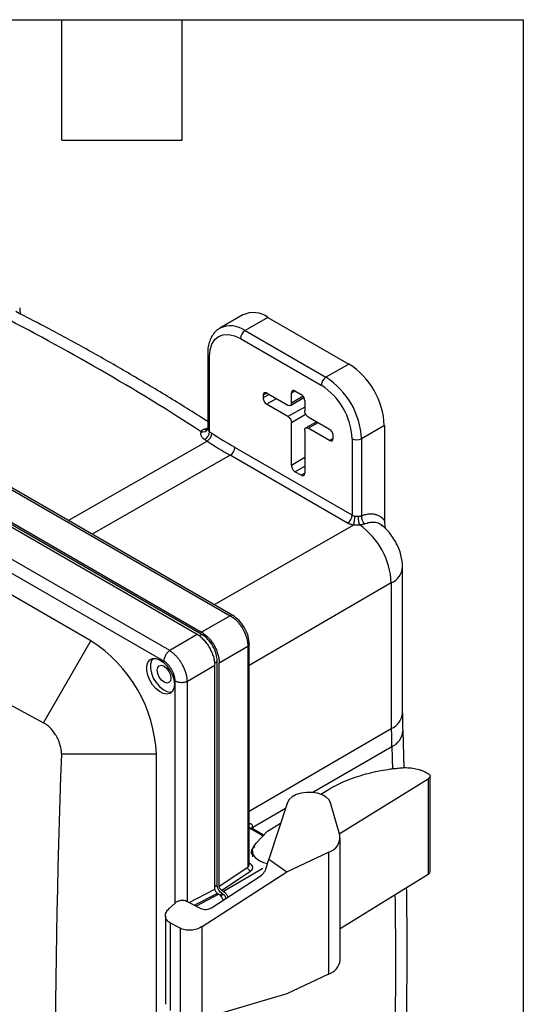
# Model space of a CAD drawing. Header units: inches. Extents: x 1 to 43, y 1 to 33.
# Tile 20 of 20: x 38 to 43, y 23.2 to 33. Entities that reach past the tile are written whole.
import ezdxf

# ---------------------------------------------------------------- set-up
doc = ezdxf.new("R2010")
doc.units = ezdxf.units.IN
doc.header["$LTSCALE"] = 4
doc.header["$MEASUREMENT"] = 0
doc.layers.add('TEXT', color=140, linetype='Continuous', lineweight=25)

msp = doc.modelspace()

# ---------------------------------------------------------------- linework, layer by layer
for p, q in [((33.8336, 30.6624), (40.0772, 27.058)), ((40.1057, 27.0591), (33.8621, 30.6635)), ((33.4947, 30.5297), (39.7929, 26.8939)), ((39.7503, 26.8693), (33.4525, 30.5049)), ((39.7964, 26.8697), (33.4912, 30.5096)), ((39.4751, 26.7104), (33.2216, 30.3205)), ((39.417, 26.6037), (33.1635, 30.2138)), ((40.2051, 30.0572), (39.9765, 29.9252)), ((40.4551, 30.0325), (40.2265, 29.9005)), ((40.4551, 30.0325), (41.2612, 29.5671)), ((40.2265, 29.9005), (41.0326, 29.4351)), ((40.1805, 29.8209), (40.9867, 29.3555)), ((39.8539, 29.6698), (39.8539, 28.9183)), ((38.6905, 26.8077), (33.89, 29.579)), ((39.873, 28.8919), (39.873, 29.6433)), ((41.2612, 29.5671), (41.0326, 29.4351)), ((40.4061, 29.2587), (40.4407, 29.2793)), ((40.4665, 29.2646), (40.4061, 29.2285)), ((40.4061, 29.2587), (40.4061, 29.2285)), ((40.4415, 29.2791), (40.6536, 29.1566)), ((40.689, 29.2791), (40.7236, 29.2998)), ((40.689, 29.177), (40.689, 29.2791)), ((40.7243, 29.2995), (40.7858, 29.264)), ((40.4415, 29.1673), (40.54, 29.2222)), ((40.6536, 29.0448), (40.4415, 29.1673)), ((40.6789, 29.1543), (40.8117, 29.2348)), ((40.8047, 29.2462), (40.689, 29.177)), ((40.8212, 29.2028), (40.8212, 29.1007)), ((40.8212, 29.1381), (40.6536, 29.0448)), ((40.689, 28.9836), (40.8305, 29.0682)), ((40.689, 28.5549), (40.689, 28.9836)), ((40.9414, 28.9905), (40.8318, 28.9304)), ((40.8565, 29.0395), (41.0686, 28.917)), ((40.8565, 28.9277), (40.9551, 28.9826)), ((40.9349, 28.9943), (40.9349, 28.9869)), ((39.8176, 28.919), (39.8553, 28.9302)), ((39.8523, 28.916), (39.8516, 28.9139)), ((39.8545, 28.918), (39.8524, 28.9161)), ((39.8539, 28.9229), (39.855, 28.918)), ((39.873, 28.8919), (39.8967, 28.8764)), ((40.8212, 28.9073), (40.8212, 28.4786)), ((41.0686, 28.8052), (40.8565, 28.9277)), ((41.6148, 28.9547), (41.3862, 28.8228)), ((41.6148, 28.9547), (41.6148, 28.0074)), ((38.4644, 28.0066), (39.8475, 28.7985)), ((41.1039, 28.8249), (41.0686, 28.8052)), ((41.104, 28.8257), (41.104, 28.8558)), ((41.2942, 28.8228), (41.2942, 28.0611)), ((41.3862, 28.8228), (41.3862, 28.0537)), ((41.2942, 28.0611), (40.1242, 28.7365)), ((40.078, 28.6568), (38.7021, 27.8694)), ((41.2481, 27.9814), (40.078, 28.6568)), ((40.8212, 28.6339), (40.689, 28.5549)), ((40.7243, 28.4937), (40.8212, 28.5476)), ((40.7858, 28.4582), (40.7243, 28.4937)), ((40.821, 28.4778), (40.7858, 28.4582)), ((41.3064, 27.9619), (39.9181, 27.1674)), ((41.5827, 27.965), (41.5952, 27.9544)), ((41.7975, 26.0911), (41.7975, 27.5434)), ((41.6845, 27.3849), (40.2685, 26.5603)), ((41.6845, 27.3849), (41.6845, 25.9326)), ((40.0772, 27.058), (39.7929, 26.8939)), ((38.2182, 25.9895), (38.6905, 26.8077)), ((39.7503, 26.8693), (39.4751, 26.7104)), ((39.7964, 26.8697), (39.7689, 26.855)), ((39.969, 26.5889), (40.2533, 26.753)), ((40.2533, 26.753), (40.2533, 24.5523)), ((40.2685, 24.575), (40.2685, 26.7771)), ((39.9237, 26.5878), (39.9498, 26.604)), ((39.9498, 24.3699), (39.9498, 26.604)), ((39.6512, 26.4054), (39.9264, 26.5643)), ((39.9264, 24.3328), (39.9264, 26.5643)), ((39.969, 24.363), (39.969, 26.5889)), ((39.5297, 24.1934), (39.5297, 26.4085)), ((39.6512, 24.2085), (39.6512, 26.4054)), ((40.2685, 25.108), (41.6845, 25.9326)), ((41.8134, 25.5416), (41.8009, 25.9108)), ((41.6879, 25.7519), (40.9035, 25.2953)), ((41.6879, 25.7519), (41.6957, 25.5286)), ((39.3432, 25.6772), (38.3967, 25.6772)), ((39.3432, 18.5007), (39.3432, 25.6772)), ((41.1662, 24.8845), (42.0528, 25.4326)), ((42.0296, 25.4965), (42.0496, 25.4856)), ((42.0528, 25.4326), (42.0528, 24.4791)), ((42.0703, 24.5047), (42.0703, 25.4582)), ((40.9809, 25.2778), (41.0493, 25.3198)), ((40.6294, 25.1358), (40.3032, 24.9458)), ((40.6488, 25.1947), (40.4635, 24.6314)), ((41.1705, 24.8693), (41.0796, 25.1914)), ((40.2843, 24.9348), (40.2685, 24.926)), ((40.2843, 24.9348), (40.4071, 24.864)), ((40.412, 24.8692), (40.2962, 24.9361)), ((40.4497, 24.9089), (40.5811, 24.9887)), ((40.3363, 24.7893), (40.4497, 24.9089)), ((41.1746, 23.6252), (41.1746, 24.8403)), ((40.3002, 24.7147), (40.3002, 24.6531)), ((40.6434, 24.5043), (41.0598, 24.7006)), ((41.0598, 24.7006), (41.0598, 23.4855)), ((39.969, 24.363), (40.2533, 24.5523)), ((40.2738, 24.5871), (40.2685, 24.5902)), ((40.4385, 24.5414), (40.4635, 24.6314)), ((40.4635, 24.6314), (40.6434, 24.5043)), ((39.7978, 23.9581), (40.6434, 24.5043)), ((39.8916, 24.147), (40.3679, 24.4548)), ((39.9938, 24.3201), (40.2797, 24.5105)), ((40.4044, 24.5368), (40.0114, 24.3099)), ((42.0528, 24.4791), (41.1746, 23.9362)), ((39.9498, 24.3699), (39.9264, 24.3554)), ((39.6697, 24.1989), (39.9264, 24.3328)), ((39.9511, 24.2899), (39.7232, 24.1711)), ((39.9652, 24.2818), (39.738, 24.1634)), ((39.9511, 24.2899), (39.9652, 24.2818)), ((39.9738, 24.2752), (39.9973, 24.2878)), ((40.0114, 24.2797), (39.9844, 24.2652)), ((39.9938, 24.3201), (40.0114, 24.3099)), ((39.9973, 24.2878), (40.0114, 24.2797)), ((39.4703, 24.1389), (39.5333, 24.1967)), ((39.6427, 24.2129), (39.7862, 24.1384)), ((40.0078, 24.2228), (40.0347, 24.2395)), ((40.0347, 24.2395), (40.0347, 24.2395)), ((39.4333, 24.0662), (39.4333, 23.1837)), ((39.5783, 23.9415), (39.4831, 23.993)), ((39.4831, 23.1208), (39.4831, 23.993)), ((39.7978, 23.0376), (39.7978, 23.9581)), ((39.5783, 23.9415), (39.5783, 23.0652)), ((41.0598, 23.4855), (40.6434, 23.2891)), ((40.6434, 23.2891), (39.7978, 23.0376))]:
    msp.add_line(p, q)
at = {"flags": 128}
for points in [[(39.873, 29.6433), (39.8789, 29.7091), (39.8964, 29.7657), (39.9248, 29.8107), (39.963, 29.8424), (40.0097, 29.8597), (40.0628, 29.8618), (40.1205, 29.8487), (40.1805, 29.8209)], [(39.5217, 26.3748), (39.5166, 26.3348), (39.5017, 26.3036), (39.478, 26.2837), (39.4473, 26.2764), (39.4119, 26.2823), (39.3744, 26.301), (39.3377, 26.331), (39.3043, 26.3702), (39.2769, 26.4156), (39.2574, 26.464), (39.2472, 26.5116), (39.2472, 26.5549), (39.2574, 26.5908), (39.2769, 26.6166), (39.3043, 26.6304), (39.3377, 26.6311), (39.3744, 26.6187), (39.4119, 26.5941), (39.4473, 26.5591), (39.478, 26.5164), (39.5017, 26.4691), (39.5166, 26.4207), (39.5217, 26.3748)], [(39.3057, 26.6307), (39.2927, 26.6112), (39.2826, 26.5753), (39.2826, 26.532), (39.2927, 26.4844), (39.3122, 26.4361), (39.3397, 26.3906), (39.373, 26.3514), (39.4098, 26.3214), (39.4473, 26.3027), (39.4826, 26.2968), (39.4974, 26.2985)], [(39.3503, 26.5146), (39.3555, 26.542), (39.3705, 26.5592), (39.3928, 26.5636), (39.4192, 26.5544), (39.4456, 26.5331), (39.468, 26.5029), (39.4829, 26.4685), (39.4881, 26.435), (39.4829, 26.4076), (39.468, 26.3904), (39.4456, 26.386), (39.4192, 26.3952), (39.3928, 26.4165), (39.3705, 26.4466), (39.3555, 26.4811), (39.3503, 26.5146)], [(41.0796, 25.1914), (41.0639, 25.2221), (41.0353, 25.2495), (40.9957, 25.2718), (40.9477, 25.2877), (40.8943, 25.2962), (40.8389, 25.2966), (40.7851, 25.289), (40.7363, 25.2738), (40.6958, 25.252), (40.666, 25.2251), (40.6488, 25.1947)], [(40.3032, 24.9458), (40.3034, 24.9399), (40.3036, 24.9339), (40.3037, 24.9318)]]:
    msp.add_lwpolyline(points, dxfattribs=at)
for centre, radius, start, end in [((27.2311, 9.5013), 23.1027, 57.06852, 62.93685), ((40.3087, 29.8284), 0.2512, 54.34105, 114.34849), ((40.0805, 29.6975), 0.25, 54.26798, 115.20571), ((40.2803, 29.8163), 0.0999, 122.60548, 177.39452), ((39.8865, 29.673), 0.0327, 185.71026, 245.62399), ((40.8504, 28.9217), 0.7651, 2.4764, 57.5236), ((41.0864, 29.351), 0.0999, 122.60548, 177.39452), ((40.6264, 28.7924), 0.6685, 2.60548, 57.39452), ((40.6218, 28.7897), 0.7651, 2.4764, 57.5236), ((39.8058, 28.9433), 0.0536, 253.46595, 334.02147), ((39.7678, 28.9037), 0.1059, 302.00725, 353.57673), ((39.7914, 28.8884), 0.106, 301.99803, 353.49278), ((42.5722, 32.9729), 4.8928, 236.84992, 239.97769), ((25.9808, 7.548), 25.3746, 56.87409, 56.93787), ((42.5582, 32.9488), 4.9571, 236.84992, 239.97769), ((41.3402, 28.9115), 0.0999, 242.60967, 297.39033), ((83.8499, 110.578), 96.1118, 238.350252, 241.655124), ((40.0245, 28.7411), 0.0998, 302.4488, 357.40686), ((41.1945, 28.0656), 0.0998, 302.4488, 357.40686), ((41.0744, 28.0524), 0.249, 338.68932, 359.75637), ((41.4766, 28.0452), 0.0908, 174.67421, 231.45247), ((40.9289, 27.348), 0.7565, 2.80002, 54.33324), ((41.6031, 27.5625), 0.1953, 294.62351, 354.41927), ((37.9262, 25.6128), 1.4185, 2.60548, 57.39452), ((41.6031, 26.1102), 0.1954, 294.62613, 354.38906), ((46.5667, 25.9336), 4.8822, 180.01145, 182.13242), ((41.6142, 25.9239), 0.1871, 293.17522, 355.94462), ((134.953, 22.0889), 96.623, 177.871717, 182.128283), ((40.3129, 24.927), 0.0213, 117.39839, 151.93671), ((45.3262, 25.1319), 5.0265, 182.0629, 182.12123), ((41.0177, 24.8489), 0.1541, 285.83101, 7.61446), ((-14.4358, 23.574), 56.1646, 358.26, 0.71627), ((41.0109, 23.6426), 0.1646, 287.28537, 353.90066)]:
    msp.add_arc(centre, radius, start, end)
for points, knots in [([(39.8539, 28.9939), (39.835, 29.006), (39.6852, 29.102), (39.4043, 29.2752), (39.011, 29.5091), (38.6175, 29.7322), (38.2608, 29.9259), (38.0354, 30.0417), (37.9412, 30.0902)], [0, 0, 0, 0, 0.029789, 0.235356, 0.440942, 0.646541, 0.852151, 1, 1, 1, 1]), ([(37.9802, 30.1273), (37.9807, 30.113), (37.9814, 30.0933), (37.9855, 30.0723), (37.9867, 30.0666)], [0, 0, 0, 0, 0.729166, 1, 1, 1, 1]), ([(39.9741, 29.9221), (39.9683, 29.919), (39.9473, 29.908), (39.9183, 29.8782), (39.8886, 29.8347), (39.8679, 29.7827), (39.8559, 29.7274), (39.8545, 29.6879), (39.8539, 29.6698)], [0, 0, 0, 0, 0.07218, 0.257606, 0.443385, 0.634092, 0.831684, 1, 1, 1, 1]), ([(40.689, 29.177), (40.689, 29.1717), (40.6881, 29.1669), (40.6845, 29.159), (40.6819, 29.156), (40.6754, 29.1522), (40.6714, 29.1515), (40.6629, 29.1523), (40.6583, 29.1539), (40.6536, 29.1566)], [0, 0, 0, 0, 0.25, 0.25, 0.5, 0.5, 0.75, 0.75, 1, 1, 1, 1]), ([(40.8565, 29.0395), (40.8519, 29.0422), (40.8473, 29.0459), (40.8387, 29.0549), (40.8348, 29.0602), (40.8282, 29.0715), (40.8256, 29.0776), (40.8221, 29.0895), (40.8212, 29.0954), (40.8212, 29.1007)], [0, 0, 0, 0, 0.25, 0.25, 0.5, 0.5, 0.75, 0.75, 1, 1, 1, 1]), ([(40.6536, 29.0448), (40.6583, 29.0422), (40.6629, 29.0384), (40.6714, 29.0294), (40.6754, 29.0241), (40.6819, 29.0128), (40.6845, 29.0067), (40.6881, 28.9948), (40.689, 28.9889), (40.689, 28.9836)], [0, 0, 0, 0, 0.25, 0.25, 0.5, 0.5, 0.75, 0.75, 1, 1, 1, 1]), ([(39.8239, 28.814), (39.8223, 28.815), (39.8192, 28.8171), (39.8148, 28.8204), (39.8107, 28.8239), (39.8068, 28.8274), (39.8017, 28.8327), (39.7959, 28.8401), (39.7905, 28.8496), (39.787, 28.8596), (39.7858, 28.8689), (39.7861, 28.8773), (39.7876, 28.8847), (39.7895, 28.8895), (39.7905, 28.8919)], [0, 0, 0, 0, 0.049541, 0.099043, 0.148642, 0.19847, 0.248661, 0.365787, 0.483925, 0.60615, 0.72903, 0.819147, 0.909195, 1, 1, 1, 1]), ([(39.7905, 28.8919), (39.7909, 28.893), (39.7917, 28.8952), (39.7932, 28.8984), (39.795, 28.9014), (39.7971, 28.9043), (39.8002, 28.9078), (39.8045, 28.9117), (39.8105, 28.9158), (39.8152, 28.9179), (39.8176, 28.919)], [0, 0, 0, 0, 0.096018, 0.19103, 0.285318, 0.379168, 0.472873, 0.649142, 0.824156, 1, 1, 1, 1]), ([(39.8514, 28.9138), (39.8493, 28.913), (39.8444, 28.9111), (39.833, 28.9112), (39.8237, 28.9159), (39.8176, 28.919)], [0, 0, 0, 0, 0.2087741, 0.4864267, 1, 1, 1, 1]), ([(39.855, 28.918), (39.8553, 28.9158), (39.8561, 28.9104), (39.862, 28.9012), (39.869, 28.8952), (39.873, 28.8919)], [0, 0, 0, 0, 0.239925, 0.576923, 1, 1, 1, 1]), ([(40.8212, 28.9073), (40.8212, 28.9126), (40.8221, 28.9174), (40.8256, 28.9253), (40.8282, 28.9283), (40.8348, 28.9321), (40.8387, 28.9328), (40.8473, 28.932), (40.8519, 28.9304), (40.8565, 28.9277)], [0, 0, 0, 0, 0.25, 0.25, 0.5, 0.5, 0.75, 0.75, 1, 1, 1, 1]), ([(41.3064, 27.9619), (41.301, 27.9627), (41.2933, 27.9642), (41.2846, 27.9665), (41.2809, 27.9675), (41.2785, 27.9683), (41.2774, 27.9686), (41.2658, 27.9724), (41.2565, 27.9765), (41.2481, 27.9814)], [0, 0, 0, 0, 0.25, 0.375, 0.4375, 0.4375, 0.5, 0.5, 1, 1, 1, 1]), ([(41.3234, 28.0513), (41.3249, 28.0511), (41.3283, 28.0505), (41.334, 28.0498), (41.3409, 28.0493), (41.3488, 28.049), (41.3543, 28.0493), (41.3572, 28.0495)], [0, 0, 0, 0, 0.1371241, 0.3056342, 0.5055979, 0.7370483, 1, 1, 1, 1]), ([(41.37, 27.9626), (41.3681, 27.9672), (41.3661, 27.9731), (41.3625, 27.9872), (41.3609, 27.9954), (41.3584, 28.0121), (41.3576, 28.0207), (41.3568, 28.0364), (41.3569, 28.0435), (41.3572, 28.0495)], [0, 0, 0, 0, 0.25, 0.25, 0.5, 0.5, 0.75, 0.75, 1, 1, 1, 1]), ([(41.3572, 28.0495), (41.3587, 28.0496), (41.3617, 28.0498), (41.3662, 28.0503), (41.3705, 28.0508), (41.3747, 28.0515), (41.3788, 28.0521), (41.3826, 28.0529), (41.385, 28.0534), (41.3862, 28.0537)], [0, 0, 0, 0, 0.1376982, 0.2769222, 0.4177927, 0.5604258, 0.7049336, 0.8514239, 1, 1, 1, 1]), ([(41.3862, 28.0537), (41.4015, 28.0599), (41.4241, 28.0671), (41.4497, 28.0717), (41.4622, 28.0731), (41.4685, 28.0736), (41.4716, 28.0738), (41.4731, 28.0738), (41.4738, 28.0739), (41.4742, 28.0739), (41.4745, 28.0739), (41.4862, 28.0743), (41.503, 28.0735), (41.5215, 28.0699), (41.5305, 28.0675), (41.535, 28.0661), (41.5372, 28.0654), (41.5381, 28.0651), (41.5388, 28.0648), (41.5391, 28.0647), (41.5476, 28.0617), (41.5594, 28.0564), (41.5722, 28.0486), (41.5784, 28.0442), (41.5814, 28.0419), (41.5829, 28.0407), (41.5836, 28.0402), (41.584, 28.0399), (41.5843, 28.0397), (41.5957, 28.0305), (41.6058, 28.0198), (41.6148, 28.0074)], [0, 0, 0, 0, 0.125, 0.1875, 0.21875, 0.234375, 0.242187, 0.246094, 0.248047, 0.248047, 0.25, 0.25, 0.375, 0.4375, 0.46875, 0.484375, 0.492188, 0.496094, 0.496094, 0.5, 0.5, 0.625, 0.6875, 0.71875, 0.734375, 0.742188, 0.746094, 0.746094, 0.75, 0.75, 1, 1, 1, 1]), ([(41.42, 27.9742), (41.4358, 27.9797), (41.4662, 27.9902), (41.5183, 27.9931), (41.559, 27.9864), (41.5789, 27.9684), (41.5827, 27.965)], [0, 0, 0, 0, 0.254888, 0.490583, 0.903339, 1, 1, 1, 1]), ([(41.6148, 28.0074), (41.6158, 27.9861), (41.617, 27.96), (41.6234, 27.932), (41.6246, 27.9268)], [0, 0, 0, 0, 0.813997, 1, 1, 1, 1]), ([(41.37, 27.9626), (41.368, 27.9623), (41.3639, 27.9617), (41.3578, 27.961), (41.3517, 27.9605), (41.3455, 27.9602), (41.3377, 27.96), (41.3282, 27.9601), (41.3172, 27.9607), (41.31, 27.9615), (41.3064, 27.9619)], [0, 0, 0, 0, 0.098725, 0.196457, 0.293417, 0.389829, 0.485923, 0.659045, 0.8299, 1, 1, 1, 1]), ([(41.42, 27.9742), (41.4186, 27.9737), (41.416, 27.9727), (41.4117, 27.9712), (41.4073, 27.9698), (41.4027, 27.9685), (41.3967, 27.967), (41.3891, 27.9653), (41.3797, 27.9637), (41.3732, 27.9629), (41.37, 27.9626)], [0, 0, 0, 0, 0.096636, 0.192732, 0.288524, 0.384249, 0.480146, 0.654183, 0.82698, 1, 1, 1, 1]), ([(41.7975, 27.5434), (41.7943, 27.5824), (41.7895, 27.642), (41.7599, 27.7274), (41.7297, 27.792), (41.6921, 27.8522), (41.6439, 27.9152), (41.605, 27.9462), (41.5822, 27.9644)], [0, 0, 0, 0, 0.257946, 0.394921, 0.533897, 0.672272, 0.807485, 1, 1, 1, 1]), ([(40.1055, 27.0587), (40.1017, 27.0604), (40.0936, 27.0641), (40.0829, 27.0601), (40.0772, 27.058)], [0, 0, 0, 0, 0.467906, 1, 1, 1, 1]), ([(40.0772, 27.058), (40.0797, 27.0566), (40.0846, 27.0538), (40.092, 27.0492), (40.0993, 27.0443), (40.1065, 27.0391), (40.1136, 27.0336), (40.1206, 27.0279), (40.1275, 27.0219), (40.1343, 27.0157), (40.141, 27.0092), (40.1475, 27.0026), (40.1538, 26.9957), (40.1601, 26.9887), (40.1661, 26.9815), (40.172, 26.9741), (40.1777, 26.9666), (40.1832, 26.959), (40.1885, 26.9513), (40.1937, 26.9434), (40.1986, 26.9355), (40.2046, 26.9253), (40.2116, 26.9126), (40.2192, 26.8974), (40.2262, 26.8817), (40.2325, 26.8658), (40.238, 26.8497), (40.2428, 26.8334), (40.2468, 26.817), (40.2499, 26.8007), (40.252, 26.7845), (40.2533, 26.7685), (40.2533, 26.7582), (40.2533, 26.753)], [0, 0, 0, 0, 0.026241, 0.052365, 0.078364, 0.104234, 0.129968, 0.155566, 0.181028, 0.206355, 0.231549, 0.25661, 0.281538, 0.306336, 0.331005, 0.355544, 0.379954, 0.404234, 0.428383, 0.4524, 0.476285, 0.500037, 0.543328, 0.587053, 0.631209, 0.675792, 0.720799, 0.766238, 0.812114, 0.858433, 0.905199, 0.9524, 1, 1, 1, 1]), ([(40.2685, 26.7751), (40.2662, 26.8015), (40.2616, 26.8541), (40.2236, 26.9392), (40.1689, 27.0147), (40.1256, 27.045), (40.104, 27.0601)], [0, 0, 0, 0, 0.249959, 0.499997, 0.750037, 1, 1, 1, 1]), ([(39.9264, 26.5643), (39.9264, 26.5763), (39.9255, 26.5893), (39.9214, 26.6168), (39.9183, 26.6314), (39.9097, 26.6614), (39.9043, 26.6768), (39.8911, 26.7076), (39.8835, 26.723), (39.8663, 26.7527), (39.8568, 26.7671), (39.8367, 26.7939), (39.8261, 26.8063), (39.8044, 26.8287), (39.7933, 26.8387), (39.7715, 26.856), (39.7607, 26.8633), (39.7503, 26.8693)], [0, 0, 0, 0, 0.125, 0.125, 0.25, 0.25, 0.375, 0.375, 0.5, 0.5, 0.625, 0.625, 0.75, 0.75, 0.875, 0.875, 1, 1, 1, 1]), ([(39.7929, 26.8939), (39.8033, 26.8879), (39.8141, 26.8806), (39.8359, 26.8633), (39.847, 26.8533), (39.8687, 26.8309), (39.8793, 26.8185), (39.8994, 26.7917), (39.9089, 26.7773), (39.9261, 26.7476), (39.9337, 26.7322), (39.9469, 26.7014), (39.9523, 26.686), (39.9609, 26.656), (39.964, 26.6414), (39.9681, 26.6139), (39.969, 26.6009), (39.969, 26.5889)], [0, 0, 0, 0, 0.125, 0.125, 0.25, 0.25, 0.375, 0.375, 0.5, 0.5, 0.625, 0.625, 0.75, 0.75, 0.875, 0.875, 1, 1, 1, 1]), ([(39.9498, 26.604), (39.9498, 26.6271), (39.9458, 26.6527), (39.9305, 26.7044), (39.9192, 26.7307), (39.8908, 26.7798), (39.8737, 26.8028), (39.8366, 26.8419), (39.8164, 26.8582), (39.7964, 26.8697)], [0, 0, 0, 0, 0.25, 0.25, 0.5, 0.5, 0.75, 0.75, 1, 1, 1, 1]), ([(39.4751, 26.7104), (39.468, 26.7056), (39.4604, 26.699), (39.4461, 26.6828), (39.4393, 26.6732), (39.4282, 26.6527), (39.4238, 26.6419), (39.4183, 26.6215), (39.417, 26.612), (39.417, 26.6037)], [0, 0, 0, 0, 0.25, 0.25, 0.5, 0.5, 0.75, 0.75, 1, 1, 1, 1]), ([(39.6512, 26.4054), (39.6511, 26.4082), (39.6509, 26.4137), (39.6502, 26.4222), (39.6492, 26.4308), (39.648, 26.4394), (39.6465, 26.4482), (39.6448, 26.457), (39.6428, 26.4658), (39.6405, 26.4747), (39.638, 26.4835), (39.6353, 26.4924), (39.6324, 26.5012), (39.6292, 26.51), (39.6258, 26.5188), (39.6223, 26.5275), (39.6185, 26.5361), (39.6146, 26.5446), (39.6105, 26.5531), (39.6062, 26.5614), (39.6018, 26.5696), (39.5959, 26.58), (39.5885, 26.5923), (39.5792, 26.6066), (39.5693, 26.6205), (39.5589, 26.634), (39.548, 26.6471), (39.5366, 26.6596), (39.5249, 26.6714), (39.5128, 26.6825), (39.5004, 26.6928), (39.4878, 26.7023), (39.4794, 26.7077), (39.4751, 26.7104)], [0, 0, 0, 0, 0.026274, 0.0524245, 0.0784463, 0.104335, 0.1300882, 0.1557064, 0.1811903, 0.2065403, 0.2317569, 0.2568404, 0.2817918, 0.3066122, 0.3313026, 0.3558627, 0.3802917, 0.4045888, 0.4287529, 0.4527834, 0.4766798, 0.500442, 0.5436809, 0.58736, 0.6314757, 0.6760226, 0.720997, 0.7664029, 0.8122459, 0.8585286, 0.9052544, 0.9524199, 1, 1, 1, 1]), ([(40.2681, 26.7771), (40.2676, 26.773), (40.2667, 26.7642), (40.258, 26.7569), (40.2533, 26.753)], [0, 0, 0, 0, 0.467975, 1, 1, 1, 1]), ([(39.5297, 26.4085), (39.5297, 26.4171), (39.5286, 26.4304), (39.526, 26.4443), (39.5238, 26.4537), (39.5226, 26.4585), (39.5155, 26.4822), (39.5072, 26.5015), (39.4916, 26.5286), (39.4858, 26.5373), (39.4735, 26.5539), (39.4671, 26.5616), (39.4464, 26.5834), (39.432, 26.595), (39.417, 26.6037)], [0, 0, 0, 0, 0.125, 0.1875, 0.1875, 0.25, 0.25, 0.5, 0.5, 0.625, 0.625, 0.75, 0.75, 1, 1, 1, 1]), ([(39.5297, 26.4085), (39.5369, 26.4043), (39.5458, 26.4006), (39.5663, 26.3952), (39.5778, 26.3936), (39.6011, 26.393), (39.6128, 26.3941), (39.634, 26.3984), (39.6434, 26.4016), (39.6512, 26.4054)], [0, 0, 0, 0, 0.25, 0.25, 0.5, 0.5, 0.75, 0.75, 1, 1, 1, 1]), ([(41.8009, 25.9108), (41.7998, 25.9458), (41.7979, 26.0065), (41.7976, 26.066), (41.7975, 26.0911)], [0, 0, 0, 0, 0.578033, 1, 1, 1, 1]), ([(38.3967, 25.6772), (38.3968, 25.68), (38.3969, 25.6855), (38.3968, 25.6939), (38.3964, 25.7025), (38.3956, 25.7112), (38.3941, 25.7244), (38.3911, 25.7425), (38.3856, 25.7653), (38.3784, 25.7884), (38.3667, 25.819), (38.3528, 25.8471), (38.3332, 25.8797), (38.3164, 25.9032), (38.2974, 25.9257), (38.2824, 25.9414), (38.2668, 25.9558), (38.2526, 25.9673), (38.24, 25.9763), (38.2291, 25.9834), (38.2218, 25.9875), (38.2182, 25.9895)], [0, 0, 0, 0, 0.024945, 0.049888, 0.074867, 0.099924, 0.125099, 0.187438, 0.250416, 0.312436, 0.375019, 0.499947, 0.545954, 0.659307, 0.715912, 0.772594, 0.829365, 0.886402, 0.924202, 0.962028, 1, 1, 1, 1]), ([(41.0493, 25.3198), (41.0613, 25.3272), (41.0735, 25.3345), (41.0985, 25.3487), (41.1113, 25.3556), (41.1503, 25.376), (41.1773, 25.389), (41.2611, 25.4258), (41.3205, 25.4476), (41.4448, 25.4853), (41.5097, 25.501), (41.6098, 25.5198), (41.6436, 25.5253), (41.6949, 25.5322), (41.712, 25.5343), (41.7465, 25.5381), (41.7638, 25.5397), (41.7812, 25.5412)], [0, 0, 0, 0, 0.0625, 0.0625, 0.125, 0.125, 0.25, 0.25, 0.5, 0.5, 0.75, 0.75, 0.875, 0.875, 0.9375, 0.9375, 1, 1, 1, 1]), ([(41.7812, 25.5412), (41.7923, 25.5421), (41.8035, 25.5428), (41.8259, 25.5432), (41.8371, 25.5431), (41.8706, 25.5415), (41.8928, 25.5391), (41.9356, 25.5313), (41.9563, 25.5261), (41.9854, 25.5163), (41.9947, 25.5128), (42.0082, 25.507), (42.0126, 25.505), (42.0213, 25.5008), (42.0254, 25.4986), (42.0296, 25.4965)], [0, 0, 0, 0, 0.125, 0.125, 0.25, 0.25, 0.5, 0.5, 0.75, 0.75, 0.875, 0.875, 0.9375, 0.9375, 1, 1, 1, 1]), ([(42.0496, 25.4856), (42.0526, 25.4839), (42.0556, 25.4821), (42.0605, 25.4781), (42.0627, 25.476), (42.068, 25.4693), (42.0699, 25.4644), (42.0705, 25.4546), (42.0691, 25.4496), (42.0646, 25.4428), (42.0628, 25.4405), (42.0594, 25.4374), (42.0582, 25.4364), (42.0556, 25.4344), (42.0542, 25.4335), (42.0528, 25.4326)], [0, 0, 0, 0, 0.125, 0.125, 0.25, 0.25, 0.5, 0.5, 0.75, 0.75, 0.875, 0.875, 0.9375, 0.9375, 1, 1, 1, 1]), ([(40.303, 24.9509), (40.3023, 24.9566), (40.3008, 24.9683), (40.2932, 24.9777), (40.2848, 24.9818), (40.2773, 24.9825), (40.2717, 24.9821), (40.2686, 24.9808), (40.2685, 24.9807)], [0, 0, 0, 0, 0.263804, 0.543311, 0.689595, 0.839677, 0.993728, 1, 1, 1, 1]), ([(40.2685, 24.951), (40.2707, 24.9478), (40.2753, 24.9409), (40.2812, 24.9369), (40.2843, 24.9348)], [0, 0, 0, 0, 0.475379, 1, 1, 1, 1]), ([(40.2968, 24.9357), (40.2967, 24.9357), (40.2953, 24.9373), (40.2908, 24.9375), (40.2865, 24.9357), (40.2843, 24.9348)], [0, 0, 0, 0, 0.0168821, 0.5156424, 1, 1, 1, 1]), ([(40.303, 24.9509), (40.3001, 24.9493), (40.2975, 24.9472), (40.2938, 24.9424), (40.2928, 24.9397), (40.2928, 24.9371)], [0, 0, 0, 0, 0.5, 0.5, 1, 1, 1, 1]), ([(40.297, 24.9356), (40.2957, 24.9365), (40.2938, 24.9379), (40.2935, 24.9373), (40.2934, 24.9371)], [0, 0, 0, 0, 0.661746, 1, 1, 1, 1]), ([(40.3248, 24.7547), (40.3145, 24.7473), (40.2952, 24.7332), (40.2861, 24.709), (40.2895, 24.69), (40.2936, 24.678), (40.2993, 24.6732), (40.3002, 24.6724)], [0, 0, 0, 0, 0.318225, 0.601488, 0.808063, 0.968316, 1, 1, 1, 1]), ([(40.4505, 24.5848), (40.4329, 24.5891), (40.3869, 24.6005), (40.3333, 24.6374), (40.2993, 24.6868), (40.2975, 24.7413), (40.3233, 24.7733), (40.3363, 24.7893)], [0, 0, 0, 0, 0.135177, 0.352828, 0.569139, 0.784531, 1, 1, 1, 1]), ([(40.2797, 24.5105), (40.2727, 24.5139), (40.2658, 24.5204), (40.256, 24.5359), (40.2532, 24.5448), (40.2533, 24.5523)], [0, 0, 0, 0, 0.5, 0.5, 1, 1, 1, 1]), ([(40.2533, 24.5523), (40.2561, 24.5544), (40.2613, 24.5583), (40.2672, 24.5662), (40.2678, 24.5721), (40.2683, 24.5756)], [0, 0, 0, 0, 0.309506, 0.586537, 1, 1, 1, 1]), ([(40.2797, 24.5105), (40.281, 24.5114), (40.2837, 24.5133), (40.2874, 24.5163), (40.2907, 24.5194), (40.2936, 24.5226), (40.2962, 24.526), (40.2983, 24.5294), (40.3001, 24.5329), (40.3015, 24.5364), (40.3024, 24.5401), (40.303, 24.5437), (40.3031, 24.5474), (40.3029, 24.551), (40.3022, 24.5547), (40.3011, 24.5583), (40.2995, 24.5618), (40.2976, 24.5654), (40.2953, 24.5688), (40.2926, 24.5722), (40.2896, 24.5754), (40.2861, 24.5786), (40.2824, 24.5816), (40.2783, 24.5844), (40.2753, 24.5862), (40.2738, 24.5871)], [0, 0, 0, 0, 0.043444, 0.086888, 0.130336, 0.173794, 0.217259, 0.26073, 0.304202, 0.347676, 0.391154, 0.434636, 0.478121, 0.521606, 0.56509, 0.608576, 0.652066, 0.695556, 0.739045, 0.78253, 0.826012, 0.869497, 0.912988, 0.956488, 1, 1, 1, 1]), ([(40.3679, 24.4548), (40.3857, 24.4664), (40.4015, 24.4802), (40.4257, 24.51), (40.4341, 24.5259), (40.4385, 24.5414)], [0, 0, 0, 0, 0.5, 0.5, 1, 1, 1, 1]), ([(42.0695, 24.5047), (42.0698, 24.5039), (42.0714, 24.499), (42.0659, 24.4895), (42.0572, 24.4826), (42.0528, 24.4791)], [0, 0, 0, 0, 0.078831, 0.539438, 1, 1, 1, 1]), ([(39.9973, 24.2878), (39.9911, 24.2914), (39.9849, 24.2963), (39.9735, 24.3084), (39.9682, 24.3155), (39.9594, 24.3307), (39.9558, 24.3389), (39.9511, 24.3548), (39.9498, 24.3627), (39.9498, 24.3699)], [0, 0, 0, 0, 0.25, 0.25, 0.5, 0.5, 0.75, 0.75, 1, 1, 1, 1]), ([(39.9938, 24.3201), (39.9909, 24.3218), (39.9877, 24.3242), (39.9816, 24.3305), (39.9787, 24.3344), (39.9738, 24.3428), (39.9719, 24.3472), (39.9695, 24.3557), (39.969, 24.3596), (39.969, 24.363)], [0, 0, 0, 0, 0.25, 0.25, 0.5, 0.5, 0.75, 0.75, 1, 1, 1, 1]), ([(41.811, 21.8816), (41.812, 21.9078), (41.8212, 22.166), (41.8329, 22.6596), (41.8417, 23.365), (41.8431, 23.9273), (41.8386, 24.256), (41.8374, 24.346)], [0, 0, 0, 0, 0.03237, 0.318898, 0.605424, 0.891948, 1, 1, 1, 1]), ([(39.9511, 24.2899), (39.9482, 24.2916), (39.9451, 24.2941), (39.939, 24.3004), (39.936, 24.3042), (39.9312, 24.3126), (39.9293, 24.317), (39.9269, 24.3255), (39.9264, 24.3294), (39.9264, 24.3328)], [0, 0, 0, 0, 0.25, 0.25, 0.5, 0.5, 0.75, 0.75, 1, 1, 1, 1]), ([(40.0078, 24.2228), (40.0076, 24.224), (40.0061, 24.234), (39.996, 24.2519), (39.9809, 24.2711), (39.9703, 24.2783), (39.9652, 24.2818)], [0, 0, 0, 0, 0.053438, 0.431887, 0.726755, 1, 1, 1, 1]), ([(40.0114, 24.3099), (40.0179, 24.3052), (40.0313, 24.2955), (40.0468, 24.273), (40.0518, 24.2579), (40.0538, 24.2518)], [0, 0, 0, 0, 0.356296, 0.741427, 1, 1, 1, 1]), ([(40.0347, 24.2395), (40.0347, 24.2429), (40.0341, 24.2468), (40.0317, 24.2547), (40.03, 24.2586), (40.0257, 24.266), (40.0232, 24.2695), (40.0175, 24.2754), (40.0143, 24.278), (40.0114, 24.2797)], [0, 0, 0, 0, 0.25, 0.25, 0.5, 0.5, 0.75, 0.75, 1, 1, 1, 1]), ([(39.5333, 24.1967), (39.5391, 24.202), (39.5467, 24.2071), (39.565, 24.2156), (39.5756, 24.2188), (39.5973, 24.222), (39.6083, 24.222), (39.6277, 24.2191), (39.6361, 24.2163), (39.6427, 24.2129)], [0, 0, 0, 0, 0.25, 0.25, 0.5, 0.5, 0.75, 0.75, 1, 1, 1, 1]), ([(39.4831, 23.993), (39.4698, 24.0002), (39.4579, 24.0096), (39.4403, 24.0324), (39.4348, 24.0458), (39.4323, 24.0738), (39.4354, 24.0883), (39.4485, 24.1155), (39.4586, 24.1281), (39.4703, 24.1389)], [0, 0, 0, 0, 0.25, 0.25, 0.5, 0.5, 0.75, 0.75, 1, 1, 1, 1]), ([(39.7862, 24.1384), (39.7926, 24.1351), (39.8004, 24.1324), (39.8182, 24.1292), (39.8282, 24.1287), (39.8482, 24.1303), (39.8583, 24.1324), (39.8766, 24.1386), (39.8848, 24.1426), (39.8916, 24.147)], [0, 0, 0, 0, 0.25, 0.25, 0.5, 0.5, 0.75, 0.75, 1, 1, 1, 1]), ([(39.7978, 23.9581), (39.7837, 23.9489), (39.7665, 23.9406), (39.7283, 23.9278), (39.7072, 23.9235), (39.6653, 23.9203), (39.6446, 23.9215), (39.6076, 23.9286), (39.5914, 23.9344), (39.5783, 23.9415)], [0, 0, 0, 0, 0.25, 0.25, 0.5, 0.5, 0.75, 0.75, 1, 1, 1, 1])]:
    msp.add_open_spline(points, degree=3, knots=knots)
for points in [[(40.4415, 29.2791), (40.4322, 29.2844), (40.4138, 29.2862), (40.4062, 29.2693), (40.4061, 29.2587)], [(40.7243, 29.2995), (40.7151, 29.3048), (40.6966, 29.3067), (40.689, 29.2898), (40.689, 29.2791)], [(40.8212, 29.2028), (40.8211, 29.2135), (40.8135, 29.2392), (40.7951, 29.2587), (40.7858, 29.264)], [(40.4061, 29.2285), (40.4062, 29.2178), (40.4138, 29.1921), (40.4322, 29.1726), (40.4415, 29.1673)], [(41.104, 28.8558), (41.104, 28.8665), (41.0964, 28.8922), (41.0779, 28.9117), (41.0686, 28.917)], [(41.0686, 28.8052), (41.0779, 28.7999), (41.0964, 28.7981), (41.104, 28.815), (41.104, 28.8257)], [(40.689, 28.5549), (40.689, 28.5442), (40.6966, 28.5185), (40.7151, 28.499), (40.7243, 28.4937)], [(40.7858, 28.4582), (40.7951, 28.4529), (40.8135, 28.451), (40.8211, 28.4679), (40.8212, 28.4786)], [(41.2942, 28.0611), (41.3023, 28.0564), (41.3124, 28.053), (41.3234, 28.0513)]]:
    msp.add_open_spline(points, degree=3)
at = {"layer": 'TEXT'}
for p, q in [((1, 33), (43, 33)), ((38.4, 31.8), (38.4, 33)), ((39.6, 31.8), (39.6, 33)), ((43, 33), (43, 1)), ((38.4, 31.8), (39.6, 31.8))]:
    msp.add_line(p, q, dxfattribs=at)

doc.saveas('drawing.dxf')
